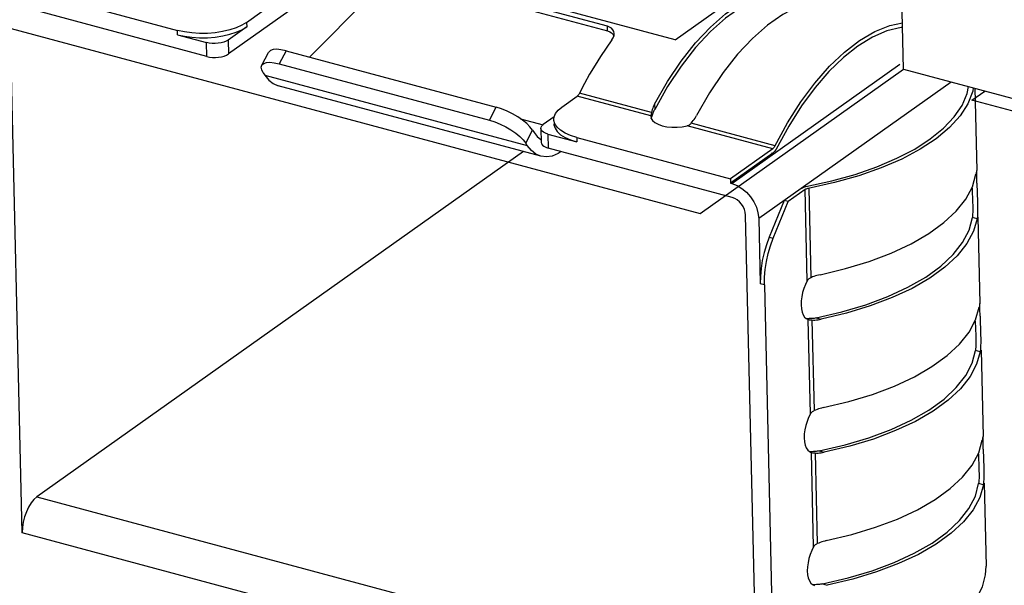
# Model space of a CAD drawing. Header units: millimetres. Extents: x 6 to 414, y 7 to 290.
# Tile 138 of 256: x 135.703 to 137.277, y 143.686 to 144.59. Entities that reach past the tile are written whole.
import ezdxf

# ---------------------------------------------------------------- set-up
doc = ezdxf.new("R2010")
doc.units = ezdxf.units.MM
doc.header["$LTSCALE"] = 23.1
doc.layers.get('0').update_dxf_attribs({"linetype": 'CONTINUOUS'})

msp = doc.modelspace()

# ---------------------------------------------------------------- linework, layer by layer
at = {"color": 4, "linetype": 'Continuous'}
for p, q in [((136.7509, 144.5575), (131.9078, 145.8571)), ((131.9477, 145.5795), (136.7909, 144.2799)), ((136.7509, 144.5575), (137.1764, 144.8593)), ((136.7909, 144.2799), (137.1161, 144.5106)), ((137.1161, 144.5106), (137.558, 144.392)), ((137.2257, 144.4613), (137.2461, 144.4757)), ((138.2993, 144.1732), (137.2257, 144.4613))]:
    msp.add_line(p, q, dxfattribs=at)
at = {"color": 7, "linetype": 'Continuous'}
for p, q in [((137.1161, 144.5106), (137.1098, 144.7792)), ((135.3964, 144.7226), (135.9551, 144.5726)), ((136.6426, 144.5792), (136.1787, 144.7037)), ((136.1788, 144.6964), (136.6427, 144.5719)), ((136.2408, 144.6798), (136.0366, 144.5349)), ((136.2996, 144.664), (136.1665, 144.5299)), ((136.002, 144.5309), (135.687, 144.6154)), ((135.707, 143.7695), (135.687, 144.6154)), ((136.0657, 144.5854), (136.0901, 144.6027)), ((136.0657, 144.5854), (136.0658, 144.5784)), ((135.9553, 144.5657), (135.9551, 144.5726)), ((136.0658, 144.5784), (136.036, 144.5572)), ((136.6462, 144.5779), (136.6426, 144.5792)), ((136.6427, 144.5719), (136.6426, 144.5792)), ((136.6427, 144.5719), (136.6464, 144.5705)), ((135.9553, 144.5657), (136.0015, 144.5533)), ((136.002, 144.5309), (136.0015, 144.5533)), ((136.036, 144.5572), (136.0366, 144.5349)), ((136.6533, 144.5644), (136.6536, 144.5675)), ((136.09, 144.5168), (136.1008, 144.5375)), ((136.1287, 144.54), (136.1179, 144.5193)), ((136.1287, 144.54), (136.4647, 144.4498)), ((136.0923, 144.5049), (136.0899, 144.5098)), ((136.0923, 144.5049), (136.0946, 144.5013)), ((136.1179, 144.5193), (136.4539, 144.4291)), ((136.8416, 144.3278), (137.1105, 144.5186)), ((136.0946, 144.5013), (136.5146, 144.3886)), ((137.1924, 144.4901), (136.8846, 144.2718)), ((136.5362, 144.3714), (136.1162, 144.4842)), ((136.739, 144.4827), (136.7183, 144.4464)), ((137.2302, 144.48), (137.2334, 144.3485)), ((136.5697, 144.4501), (136.5941, 144.4674)), ((136.712, 144.4358), (136.5941, 144.4674)), ((136.7132, 144.4414), (136.598, 144.4723)), ((136.4539, 144.4291), (136.4647, 144.4498)), ((136.5637, 144.445), (136.5697, 144.4501)), ((136.7137, 144.4437), (136.7132, 144.4414)), ((136.717, 144.4436), (136.7176, 144.445)), ((136.7176, 144.445), (136.7183, 144.4464)), ((136.7181, 144.4548), (136.7183, 144.4464)), ((136.5039, 144.4311), (136.5399, 144.4215)), ((136.5574, 144.4343), (136.5401, 144.422)), ((136.557, 144.4302), (136.5574, 144.4343)), ((136.7121, 144.4365), (136.712, 144.4358)), ((136.712, 144.4358), (136.712, 144.4347)), ((136.712, 144.4347), (136.7126, 144.432)), ((136.7123, 144.4373), (136.7121, 144.4365)), ((136.7132, 144.4414), (136.7123, 144.4373)), ((136.7126, 144.432), (136.7147, 144.4285)), ((136.7128, 144.4316), (136.7141, 144.436)), ((136.7141, 144.436), (136.7147, 144.4378)), ((136.7147, 144.4285), (136.7186, 144.4253)), ((136.7768, 144.4243), (136.7785, 144.4263)), ((136.7785, 144.4263), (136.78, 144.4283)), ((136.5123, 144.3922), (136.5231, 144.4129)), ((136.5231, 144.4129), (136.5189, 144.4183)), ((136.5231, 144.4129), (136.5254, 144.4093)), ((136.5361, 144.4158), (136.5366, 144.3934)), ((136.5571, 144.4232), (136.5572, 144.4216)), ((136.7186, 144.4253), (136.7238, 144.4225)), ((136.7622, 144.4186), (136.7702, 144.4201)), ((136.9071, 144.3834), (136.7702, 144.4201)), ((136.9109, 144.3883), (136.7768, 144.4243)), ((136.9328, 144.4197), (136.9126, 144.3827)), ((136.5475, 144.4067), (136.5937, 144.3943)), ((136.5475, 144.4067), (136.5481, 144.3844)), ((136.5936, 144.4013), (136.8393, 144.3354)), ((136.5936, 144.4013), (136.5937, 144.3943)), ((136.5085, 144.3789), (135.7304, 143.827)), ((136.5146, 144.3886), (136.5123, 144.3922)), ((136.8421, 144.3055), (136.5481, 144.3844)), ((136.5687, 144.3788), (136.5638, 144.3757)), ((136.9071, 144.3834), (136.8393, 144.3354)), ((136.5362, 144.3714), (136.5283, 144.3748)), ((136.9072, 144.3765), (136.8395, 144.3284)), ((136.9053, 144.377), (136.9072, 144.3765)), ((136.9084, 144.3774), (136.9072, 144.3765)), ((137.2333, 144.3483), (137.2332, 144.3485)), ((137.2334, 144.347), (137.2333, 144.3483)), ((136.8393, 144.3354), (136.8395, 144.3284)), ((136.9601, 144.3231), (137.0017, 144.3322)), ((137.2325, 144.3449), (137.2321, 144.343)), ((137.2334, 144.3466), (137.2334, 144.347)), ((137.2334, 144.3452), (137.2334, 144.3466)), ((137.2335, 144.3313), (137.2335, 144.3368)), ((136.8395, 144.3284), (136.8416, 144.3278)), ((136.9589, 144.3181), (136.9318, 144.2989)), ((136.9624, 144.1722), (136.9589, 144.3181)), ((136.9648, 144.3203), (136.9682, 144.1773)), ((137.2259, 144.3204), (137.2268, 144.297)), ((137.2336, 144.3282), (137.2335, 144.3313)), ((137.2336, 144.3282), (137.2346, 144.2979)), ((136.9253, 144.3006), (136.9015, 144.2421)), ((136.9318, 144.2989), (136.9253, 144.3006)), ((136.908, 144.2404), (136.9318, 144.2989)), ((137.2268, 144.297), (137.2269, 144.2938)), ((137.2269, 144.2938), (137.2269, 144.2891)), ((137.2346, 144.2979), (137.2347, 144.294)), ((137.2346, 144.2979), (137.2347, 144.2925)), ((136.8831, 143.4538), (136.8636, 144.2774)), ((136.8846, 144.2718), (136.8871, 144.1676)), ((137.2266, 144.276), (137.2263, 144.2736)), ((137.2338, 144.2716), (137.2263, 144.2736)), ((137.2343, 144.2759), (137.2338, 144.2716)), ((137.2351, 144.2738), (137.2384, 144.1359)), ((136.9015, 144.2421), (136.908, 144.2404)), ((136.8937, 144.1658), (136.8871, 144.1676)), ((136.8937, 144.1658), (136.9073, 143.5907)), ((136.9624, 144.1722), (136.9594, 144.1663)), ((137.2375, 144.1323), (137.2372, 144.1304)), ((137.2384, 144.1357), (137.2383, 144.1359)), ((137.2384, 144.1344), (137.2384, 144.1357)), ((137.2384, 144.134), (137.2384, 144.1344)), ((137.2385, 144.1326), (137.2384, 144.134)), ((136.9607, 144.1119), (136.9636, 144.1105)), ((136.9686, 144.1119), (136.967, 144.1118)), ((136.9764, 144.1129), (136.9843, 144.1108)), ((137.2386, 144.1187), (137.2385, 144.1242)), ((137.2387, 144.1156), (137.2386, 144.1187)), ((137.2387, 144.1156), (137.2396, 144.0853)), ((136.9636, 144.1105), (136.9639, 144.1104)), ((136.9674, 143.9595), (136.9639, 144.1104)), ((136.9686, 144.1098), (136.9698, 144.1098)), ((136.9698, 144.1098), (136.9722, 144.1096)), ((136.9698, 144.1098), (136.9732, 143.9647)), ((136.9722, 144.1096), (136.9746, 144.1096)), ((136.9819, 144.1103), (136.9843, 144.1108)), ((137.2309, 144.1078), (137.2318, 144.0844)), ((137.2318, 144.0844), (137.2319, 144.0812)), ((137.2319, 144.0812), (137.232, 144.0765)), ((137.2396, 144.0853), (137.2397, 144.0813)), ((137.2396, 144.0853), (137.2397, 144.0799)), ((137.2316, 144.0634), (137.2314, 144.061)), ((137.2389, 144.059), (137.2314, 144.061)), ((137.2393, 144.0633), (137.2389, 144.059)), ((137.2402, 144.0612), (137.2434, 143.9233)), ((136.9674, 143.9595), (136.9644, 143.9537)), ((137.2434, 143.9231), (137.2433, 143.9233)), ((137.2435, 143.9218), (137.2434, 143.9231)), ((137.2425, 143.9197), (137.2422, 143.9177)), ((137.2435, 143.9214), (137.2435, 143.9218)), ((137.2435, 143.92), (137.2435, 143.9214)), ((137.2436, 143.9061), (137.2435, 143.9116)), ((136.9657, 143.8993), (136.9687, 143.8979)), ((136.9687, 143.8979), (136.9689, 143.8978)), ((136.9725, 143.7469), (136.9689, 143.8978)), ((136.9736, 143.8993), (136.9721, 143.8992)), ((136.9737, 143.8972), (136.9748, 143.8971)), ((136.9748, 143.8971), (136.9773, 143.897)), ((136.9748, 143.8971), (136.9783, 143.7521)), ((136.9773, 143.897), (136.9797, 143.897)), ((136.9814, 143.9003), (136.9894, 143.8981)), ((136.9869, 143.8977), (136.9894, 143.8981)), ((137.2359, 143.8951), (137.2368, 143.8718)), ((137.2437, 143.903), (137.2436, 143.9061)), ((137.2437, 143.903), (137.2446, 143.8726)), ((137.2368, 143.8718), (137.2369, 143.8685)), ((137.2369, 143.8685), (137.237, 143.8639)), ((137.2446, 143.8727), (137.2447, 143.8687)), ((137.2446, 143.8726), (137.2447, 143.8673)), ((137.2367, 143.8508), (137.2364, 143.8484)), ((137.2439, 143.8464), (137.2364, 143.8484)), ((137.2443, 143.8506), (137.2439, 143.8464)), ((137.2452, 143.8486), (137.2483, 143.716)), ((135.7304, 143.827), (136.8816, 143.5181)), ((136.8831, 143.4538), (135.707, 143.7695)), ((136.9725, 143.7469), (136.9694, 143.7411)), ((136.9707, 143.6866), (136.9737, 143.6853)), ((136.9787, 143.6867), (136.9771, 143.6866)), ((136.9865, 143.6877), (136.9944, 143.6855))]:
    msp.add_line(p, q, dxfattribs=at)
for points in [[(136.7181, 144.4548), (136.7389, 144.4908), (136.7607, 144.5233), (136.7837, 144.5525), (136.8074, 144.578), (136.8317, 144.5993), (136.8562, 144.6163), (136.8806, 144.6287), (136.9047, 144.6365), (136.9281, 144.6395), (136.9508, 144.6376)], [(136.951, 144.6296), (136.9283, 144.6319), (136.905, 144.6292), (136.8808, 144.6216), (136.8563, 144.6093), (136.8318, 144.5922), (136.8075, 144.5708), (136.7837, 144.5451), (136.7607, 144.5156), (136.739, 144.4827)], [(136.9478, 144.6107), (136.9234, 144.5982), (136.8989, 144.5812), (136.8746, 144.5599), (136.8509, 144.5345), (136.8279, 144.5053), (136.8061, 144.4728), (136.7853, 144.4368)], [(136.0657, 144.5854), (136.0579, 144.5807), (136.0489, 144.5767), (136.0386, 144.5734), (136.0273, 144.5707), (136.0153, 144.5689), (136.0029, 144.5679), (135.9904, 144.5678), (135.9781, 144.5686), (135.9663, 144.5702), (135.9551, 144.5726)], [(136.9103, 144.3873), (136.9309, 144.4249), (136.9521, 144.4583), (136.9745, 144.4885), (136.9978, 144.5152), (137.0217, 144.5379), (137.0459, 144.5565), (137.0702, 144.5706), (137.0942, 144.5803), (137.1144, 144.5845)], [(135.9553, 144.5657), (135.9665, 144.5632), (135.9782, 144.5616), (135.9906, 144.5608), (136.0031, 144.5609), (136.0155, 144.5619), (136.0275, 144.5637), (136.0388, 144.5664), (136.0491, 144.5697), (136.0581, 144.5737), (136.0658, 144.5784)], [(136.6536, 144.5675), (136.6529, 144.571), (136.6514, 144.5737), (136.6491, 144.5761), (136.6462, 144.5779)], [(136.6464, 144.5705), (136.6494, 144.5687), (136.6517, 144.5663), (136.6531, 144.5635)], [(137.1145, 144.5773), (137.1126, 144.5772), (137.0898, 144.5717), (137.0667, 144.5617)], [(136.036, 144.5572), (136.0329, 144.5554), (136.0292, 144.554), (136.0249, 144.5528), (136.0203, 144.5521), (136.0155, 144.5518), (136.0106, 144.5518), (136.006, 144.5523), (136.0015, 144.5533)], [(136.6499, 144.5573), (136.6407, 144.5444), (136.6317, 144.531), (136.6229, 144.5171), (136.6143, 144.5026), (136.606, 144.4877), (136.598, 144.4723)], [(136.6499, 144.5573), (136.652, 144.5609), (136.6533, 144.5644)], [(137.0667, 144.5617), (137.0433, 144.5476), (137.02, 144.5293), (136.997, 144.5071), (136.9747, 144.4812), (136.9531, 144.4519), (136.9328, 144.4197)], [(136.1287, 144.54), (136.1206, 144.5417), (136.1138, 144.5424), (136.1081, 144.5419), (136.1038, 144.5405), (136.1011, 144.538), (136.1008, 144.5375)], [(136.002, 144.5309), (136.0065, 144.53), (136.0112, 144.5295), (136.016, 144.5294), (136.0208, 144.5297), (136.0254, 144.5305), (136.0297, 144.5316), (136.0334, 144.5331), (136.0366, 144.5349)], [(136.09, 144.5168), (136.0903, 144.5173), (136.093, 144.5198), (136.0973, 144.5212), (136.103, 144.5217), (136.1098, 144.521), (136.1179, 144.5193)], [(136.0899, 144.5098), (136.0892, 144.5139), (136.09, 144.5168)], [(136.0946, 144.5013), (136.1011, 144.4932), (136.1083, 144.4875), (136.1162, 144.4842)], [(137.0017, 144.3322), (137.0389, 144.3425), (137.0737, 144.3545), (137.1055, 144.3681), (137.1341, 144.383), (137.1591, 144.3991), (137.1801, 144.4162), (137.1972, 144.4342), (137.2098, 144.4528), (137.2181, 144.4718), (137.2202, 144.4827)], [(137.2277, 144.4806), (137.2269, 144.4752), (137.2192, 144.4554), (137.2068, 144.436), (137.1897, 144.4173), (137.1683, 144.3993), (137.1428, 144.3825), (137.1135, 144.3669), (137.0806, 144.3527), (137.0446, 144.3401), (137.0061, 144.3294)], [(136.598, 144.4723), (136.5974, 144.4712), (136.5968, 144.4703), (136.5962, 144.4694), (136.5955, 144.4686), (136.5948, 144.468), (136.5941, 144.4674)], [(136.5189, 144.4183), (136.5136, 144.4237), (136.5069, 144.4291), (136.4992, 144.4344), (136.4909, 144.4392), (136.4822, 144.4435), (136.4735, 144.447), (136.4647, 144.4498)], [(136.5574, 144.4343), (136.5596, 144.4397), (136.5637, 144.445)], [(136.7181, 144.4548), (136.717, 144.4526), (136.716, 144.4504), (136.7152, 144.4482), (136.7144, 144.4459), (136.7137, 144.4437)], [(136.7147, 144.4378), (136.7152, 144.4392), (136.7158, 144.4407), (136.7163, 144.4421), (136.717, 144.4436)], [(136.4539, 144.4291), (136.4627, 144.4263), (136.4714, 144.4228), (136.4801, 144.4185), (136.4884, 144.4136), (136.4961, 144.4084), (136.5028, 144.403), (136.5081, 144.3976), (136.5123, 144.3922)], [(136.5936, 144.4013), (136.5835, 144.4046), (136.5749, 144.4084), (136.5678, 144.4129), (136.5623, 144.4178), (136.5588, 144.4231), (136.5571, 144.4286), (136.557, 144.4302)], [(136.78, 144.4283), (136.7815, 144.4304), (136.7828, 144.4325), (136.7841, 144.4346), (136.7853, 144.4368)], [(136.5361, 144.4158), (136.5365, 144.4178), (136.5378, 144.4199), (136.5401, 144.422)], [(136.5475, 144.4067), (136.5436, 144.4081), (136.5405, 144.4097), (136.5381, 144.4115), (136.5367, 144.4135), (136.5361, 144.4158)], [(136.5572, 144.4216), (136.5589, 144.4161), (136.5625, 144.4108), (136.5679, 144.4059), (136.575, 144.4014), (136.5836, 144.3976), (136.5937, 144.3943)], [(136.7238, 144.4225), (136.7303, 144.4203), (136.7377, 144.4187), (136.7458, 144.4179), (136.7541, 144.4179), (136.7622, 144.4186)], [(136.7702, 144.4201), (136.7715, 144.4206), (136.7728, 144.4211), (136.7739, 144.4217), (136.775, 144.4225)], [(136.775, 144.4225), (136.7759, 144.4233), (136.7768, 144.4243)], [(136.5254, 144.4093), (136.5306, 144.4028), (136.5364, 144.3983)], [(136.5283, 144.3748), (136.5211, 144.3805), (136.5146, 144.3886)], [(136.5366, 144.3934), (136.5372, 144.3912), (136.5387, 144.3891), (136.541, 144.3873), (136.5441, 144.3857), (136.5481, 144.3844)], [(136.9071, 144.3834), (136.9078, 144.384), (136.9084, 144.3847), (136.9091, 144.3854), (136.9097, 144.3863), (136.9103, 144.3873)], [(136.9106, 144.3797), (136.9095, 144.3785), (136.9084, 144.3774)], [(136.9126, 144.3827), (136.9116, 144.3812), (136.9106, 144.3797)], [(136.5638, 144.3757), (136.5543, 144.3718), (136.5451, 144.3704), (136.5362, 144.3714)], [(137.2332, 144.3485), (137.2331, 144.3483), (137.2329, 144.3476), (137.2327, 144.3465), (137.2325, 144.3449)], [(136.9827, 144.1821), (137.0235, 144.1919), (137.0615, 144.2034), (137.0966, 144.2167), (137.1285, 144.2316), (137.1567, 144.2479), (137.1808, 144.2653), (137.2006, 144.2838), (137.2159, 144.303), (137.2264, 144.3227), (137.2321, 144.343)], [(137.2335, 144.3368), (137.2334, 144.3415), (137.2334, 144.3452)], [(136.8416, 144.3278), (136.85, 144.3246), (136.8579, 144.32), (136.8651, 144.314), (136.8716, 144.3068), (136.8769, 144.2987), (136.881, 144.2899), (136.8835, 144.281), (136.8846, 144.2718)], [(136.9524, 144.3199), (136.9536, 144.3206), (136.955, 144.3214), (136.9566, 144.322), (136.9583, 144.3226), (136.9601, 144.3231)], [(137.0061, 144.3294), (136.9636, 144.3201), (136.9625, 144.3198), (136.9615, 144.3194), (136.9605, 144.319), (136.9597, 144.3186), (136.9589, 144.3181)], [(136.8636, 144.2774), (136.8631, 144.2821), (136.8618, 144.2865), (136.8598, 144.2909), (136.8571, 144.2949), (136.8539, 144.2985), (136.8502, 144.3016), (136.8463, 144.3038), (136.8421, 144.3055)], [(137.2269, 144.2891), (137.2269, 144.2854), (137.2269, 144.282), (137.2268, 144.2788), (137.2266, 144.276)], [(137.2347, 144.2925), (137.2347, 144.2865), (137.2346, 144.2809), (137.2343, 144.2759)], [(136.9764, 144.1129), (137.0176, 144.1225), (137.0559, 144.1339), (137.0913, 144.1471), (137.1234, 144.1619), (137.1517, 144.1782), (137.1759, 144.1957), (137.1957, 144.2142), (137.2108, 144.2335), (137.221, 144.2533), (137.2263, 144.2736)], [(137.2338, 144.2716), (137.2281, 144.2514), (137.2176, 144.2317), (137.2023, 144.2124), (137.1825, 144.194), (137.1584, 144.1765), (137.1302, 144.1602), (137.0983, 144.1454), (137.0631, 144.1321), (137.0252, 144.1205), (136.9843, 144.1108)], [(136.9015, 144.2421), (136.897, 144.2299), (136.8933, 144.2175), (136.8904, 144.2048), (136.8884, 144.1921), (136.8873, 144.1797), (136.8871, 144.1676)], [(136.8937, 144.1658), (136.8939, 144.1779), (136.895, 144.1903), (136.897, 144.203), (136.8999, 144.2157), (136.9035, 144.2282), (136.908, 144.2404)], [(136.9682, 144.1773), (136.967, 144.1767), (136.966, 144.176), (136.9649, 144.1752), (136.964, 144.1743), (136.9631, 144.1733), (136.9624, 144.1722)], [(136.9827, 144.1821), (136.9802, 144.1815), (136.9778, 144.1809), (136.9754, 144.1801), (136.973, 144.1793), (136.9706, 144.1784), (136.9682, 144.1773)], [(136.9594, 144.1663), (136.9569, 144.1601), (136.9548, 144.1535), (136.9534, 144.1468), (136.9526, 144.1402), (136.9524, 144.1337)], [(136.9524, 144.1337), (136.9529, 144.1276), (136.954, 144.1224), (136.9557, 144.1179), (136.9579, 144.1143), (136.9607, 144.1119)], [(136.9877, 143.9695), (137.0286, 143.9793), (137.0665, 143.9908), (137.1017, 144.0041), (137.1336, 144.019), (137.1617, 144.0352), (137.1859, 144.0527), (137.2057, 144.0712), (137.221, 144.0904), (137.2314, 144.1101), (137.2372, 144.1304)], [(137.2383, 144.1359), (137.2382, 144.1357), (137.238, 144.135), (137.2378, 144.1339), (137.2375, 144.1323)], [(137.2385, 144.1242), (137.2385, 144.1289), (137.2385, 144.1326)], [(136.967, 144.1118), (136.9651, 144.1118), (136.9632, 144.1117), (136.9615, 144.1117), (136.9609, 144.1118)], [(136.9764, 144.1129), (136.9748, 144.1126), (136.9733, 144.1123), (136.9717, 144.1121), (136.9702, 144.112), (136.9686, 144.1119)], [(136.9639, 144.1104), (136.9646, 144.1103), (136.9655, 144.1101), (136.9665, 144.11), (136.9675, 144.1099), (136.9686, 144.1098)], [(136.9746, 144.1096), (136.9771, 144.1097), (136.9795, 144.11), (136.9819, 144.1103)], [(137.2397, 144.0799), (137.2397, 144.0739), (137.2396, 144.0683), (137.2393, 144.0633)], [(137.232, 144.0765), (137.232, 144.0728), (137.2319, 144.0693), (137.2318, 144.0662), (137.2316, 144.0634)], [(136.9814, 143.9003), (137.0227, 143.9099), (137.0609, 143.9213), (137.0964, 143.9345), (137.1285, 143.9493), (137.1568, 143.9656), (137.181, 143.9831), (137.2007, 144.0016), (137.2159, 144.0209), (137.226, 144.0407), (137.2314, 144.061)], [(137.2389, 144.059), (137.2331, 144.0388), (137.2227, 144.0191), (137.2074, 143.9998), (137.1875, 143.9814), (137.1634, 143.9639), (137.1352, 143.9476), (137.1034, 143.9328), (137.0682, 143.9194), (137.0302, 143.9079), (136.9894, 143.8981)], [(136.9877, 143.9695), (136.9853, 143.9689), (136.9828, 143.9683), (136.9804, 143.9675), (136.978, 143.9667), (136.9756, 143.9657), (136.9732, 143.9647)], [(136.9644, 143.9537), (136.9619, 143.9475), (136.9599, 143.9409), (136.9584, 143.9341), (136.9576, 143.9276), (136.9574, 143.9211)], [(136.9732, 143.9647), (136.9721, 143.9641), (136.971, 143.9634), (136.97, 143.9626), (136.969, 143.9617), (136.9682, 143.9607), (136.9674, 143.9595)], [(137.2433, 143.9233), (137.2432, 143.923), (137.243, 143.9224), (137.2428, 143.9213), (137.2425, 143.9197)], [(136.9574, 143.9211), (136.9579, 143.915), (136.959, 143.9098), (136.9607, 143.9053), (136.963, 143.9017), (136.9657, 143.8993)], [(136.9927, 143.7569), (137.0336, 143.7667), (137.0715, 143.7782), (137.1067, 143.7915), (137.1386, 143.8064), (137.1667, 143.8226), (137.1909, 143.8401), (137.2107, 143.8586), (137.226, 143.8778), (137.2365, 143.8975), (137.2422, 143.9177)], [(137.2435, 143.9116), (137.2435, 143.9163), (137.2435, 143.92)], [(136.9721, 143.8992), (136.9701, 143.8991), (136.9683, 143.8991), (136.9666, 143.8991), (136.9659, 143.8992)], [(136.9689, 143.8978), (136.9697, 143.8977), (136.9706, 143.8975), (136.9715, 143.8974), (136.9726, 143.8973), (136.9737, 143.8972)], [(136.9814, 143.9003), (136.9799, 143.9), (136.9783, 143.8997), (136.9768, 143.8995), (136.9752, 143.8994), (136.9736, 143.8993)], [(136.9797, 143.897), (136.9821, 143.8971), (136.9845, 143.8974), (136.9869, 143.8977)], [(137.237, 143.8639), (137.237, 143.8602), (137.237, 143.8567), (137.2369, 143.8536), (137.2367, 143.8508)], [(137.2447, 143.8673), (137.2448, 143.8613), (137.2447, 143.8557), (137.2443, 143.8506)], [(136.9865, 143.6877), (137.0277, 143.6973), (137.0659, 143.7087), (137.1014, 143.7219), (137.1335, 143.7367), (137.1618, 143.753), (137.186, 143.7705), (137.2058, 143.789), (137.2209, 143.8083), (137.2311, 143.8281), (137.2364, 143.8484)], [(137.2439, 143.8464), (137.2382, 143.8261), (137.2277, 143.8064), (137.2124, 143.7872), (137.1926, 143.7687), (137.1684, 143.7513), (137.1403, 143.735), (137.1084, 143.7202), (137.0732, 143.7068), (137.0353, 143.6953), (136.9944, 143.6855)], [(135.7304, 143.827), (135.7256, 143.8227), (135.7211, 143.8172), (135.717, 143.8106), (135.7135, 143.803), (135.7106, 143.7948), (135.7085, 143.7863), (135.7073, 143.7779), (135.707, 143.7695)], [(136.9783, 143.7521), (136.9771, 143.7515), (136.976, 143.7508), (136.975, 143.75), (136.9741, 143.7491), (136.9732, 143.7481), (136.9725, 143.7469)], [(136.9927, 143.7569), (136.9903, 143.7563), (136.9879, 143.7557), (136.9855, 143.7549), (136.9831, 143.7541), (136.9807, 143.7531), (136.9783, 143.7521)], [(136.9694, 143.7411), (136.9669, 143.7349), (136.9649, 143.7283), (136.9635, 143.7215), (136.9626, 143.715), (136.9624, 143.7084)], [(136.9624, 143.7084), (136.9629, 143.7024), (136.964, 143.6972), (136.9658, 143.6927), (136.968, 143.6891), (136.9707, 143.6866)], [(136.9822, 143.5371), (137.0227, 143.5459), (137.0597, 143.5561), (137.0944, 143.5679), (137.1262, 143.5812), (137.155, 143.5958), (137.1803, 143.6116), (137.2019, 143.6284), (137.2196, 143.6461), (137.2332, 143.6644), (137.2425, 143.6832), (137.2475, 143.7021), (137.2483, 143.7159)], [(136.9771, 143.6866), (136.9752, 143.6865), (136.9733, 143.6865), (136.9716, 143.6865), (136.9709, 143.6866)], [(136.9865, 143.6877), (136.9849, 143.6874), (136.9834, 143.6871), (136.9818, 143.6869), (136.9802, 143.6868), (136.9787, 143.6867)]]:
    msp.add_lwpolyline(points, dxfattribs=at)

doc.saveas('drawing.dxf')
